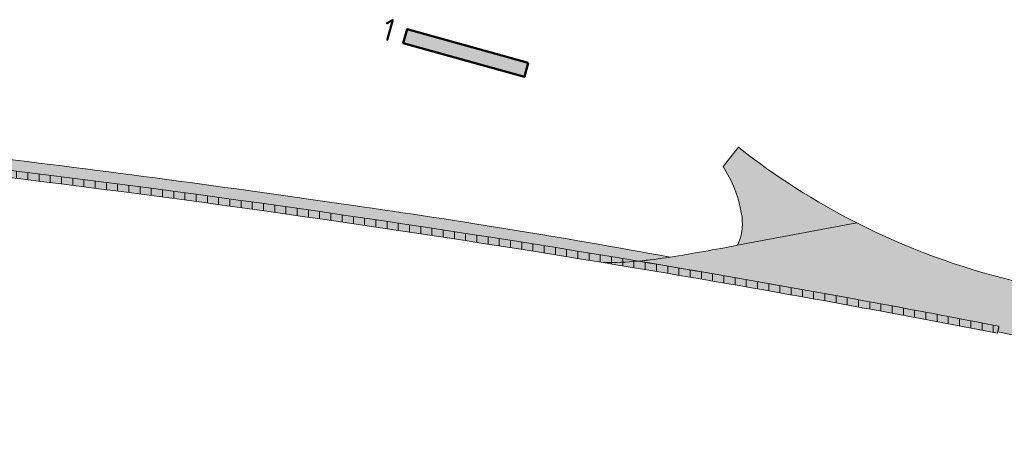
# Model space of a CAD drawing. Header units: metres. Extents: x 167415 to 168367, y 462435 to 462930.
# Tile 130 of 146: x 167503 to 167557, y 462898 to 462922. Entities that reach past the tile are written whole.
import ezdxf

# ---------------------------------------------------------------- set-up
doc = ezdxf.new("R2010")
doc.units = ezdxf.units.M
doc.header["$LTSCALE"] = 0.2
for name, color, linetype, lineweight in [('N-WE-GR-KRUIDEN-G 1 vochtig onderlangs greppels en wadi', 90, 'Continuous', 50), ('N-WE-GR-KRUIDEN-G 1 vochtig onderlangs greppels en wadi_T', 90, 'Continuous', 20), ('N-WE-GR-KRUIDEN-G 2 droog  beheergroep wadimengsel-A', 253, 'Continuous', 35), ('N-WE-VH-VERHARDING_TTE-A', 252, 'Continuous', 13), ('N_WE_GR_GRAS_WRM_RVA kruidenmengsel 2_B102-A', 141, 'Continuous', 18), ('N_WE_GR_GRAS_WRM_RVA kruidenmengsel 2_B102-G', 141, 'Continuous', 18), ('N_WE_GR_GRAS_WRM_RVA kruidenmengsel 2_B102_TTE-G', 141, 'Continuous', 18), ('N_WE_GR_GRAS_WRM_RVA kruidenmengsel 2_B102_TTE_A', 141, 'Continuous', 18), ('N_WE_GR_GRAS_WRM_RVA kruidenmengsel Barneveld_B116-A', 83, 'Continuous', 18), ('N_WE_GR_GRAS_WRM_RVA kruidenmengsel Barneveld_B116-G', 83, 'Continuous', 18), ('N_WE_GR_GRAS_WRM_RVA kruidenmengsel Barneveld_B116_TTE-A', 83, 'Continuous', 18), ('N_WE_GR_GRAS_WRM_RVA kruidenmengsel Barneveld_B116_TTE-G', 83, 'Continuous', 18)]:
    doc.layers.add(name, color=color, linetype=linetype, lineweight=lineweight)
doc.styles.add('NLCS-ISO-M500-T25', font='NLCS-ISO.ttf', dxfattribs={"height": 1.25})

msp = doc.modelspace()

# ---------------------------------------------------------------- hatches: boundary and pattern name
at = {"layer": 'N-WE-GR-KRUIDEN-G 2 droog  beheergroep wadimengsel-A', "transparency": 33554687}
h = msp.add_hatch(color=256, dxfattribs=at)
h.dxf.hatch_style = 1
h.paths.add_polyline_path([(167530.9882604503, 462919.467934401), (167524.2445283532, 462921.3446542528), (167524.0300460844, 462920.5739420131), (167530.7737781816, 462918.6972221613)])
at = {"layer": 'N-WE-VH-VERHARDING_TTE-A', "transparency": 33554687}
h = msp.add_hatch(dxfattribs=at)
h.set_pattern_fill('ANSI31', color=256, scale=5, angle=45)
h.set_pattern_definition([(90, (0, 0), (-0.6250000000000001, 0), [])])
edge = h.paths.add_edge_path()
edge.add_line((167557.1146314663, 462904.4075965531), (167557.1931457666, 462904.7998228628))
edge.add_arc((167405.7695100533, 462123.5827008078), 795.757066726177, 79.03036287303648, 86.28702609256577)
edge.add_line((167457.3013626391, 462917.6694576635), (167457.2754593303, 462917.2702972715))
edge.add_arc((167405.7695100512, 462123.5827007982), 795.3570667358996, 79.03053889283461, 86.28702609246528, ccw=False)
h.dxf.unprotected_set("ltscale", 0)
at = {"layer": 'N_WE_GR_GRAS_WRM_RVA kruidenmengsel 2_B102-A', "transparency": 33554687}
h = msp.add_hatch(color=256, dxfattribs=at)
h.dxf.hatch_style = 1
edge = h.paths.add_edge_path()
edge.add_line((167499.8555527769, 462914.3623125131), (167499.5637481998, 462913.7927675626))
edge.add_arc((167405.7746112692, 462123.6183440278), 795.7210703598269, 80.50025661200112, 83.23099156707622, ccw=False)
edge.add_arc((167535.1172667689, 462931.4712226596), 23.12945018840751, 274.9249642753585, 279.3647959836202)
edge.add_arc((167458.2303937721, 462469.5926431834), 446.4032867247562, 79.59136750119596, 81.9725710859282)
edge.add_arc((167405.7695099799, 462123.5827001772), 796.3570673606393, 81.71157871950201, 83.21491100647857)
h = msp.add_hatch(color=256, dxfattribs=at)
h.dxf.hatch_style = 1
edge = h.paths.add_edge_path()
edge.add_line((167542.6909706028, 462914.7672577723), (167541.8490252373, 462913.6969809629))
edge.add_line((167541.8490252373, 462913.6969809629), (167542.2498308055, 462912.9754741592))
edge.add_arc((167535.7729347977, 462909.8495659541), 7.191765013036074, 8.166592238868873, 25.763091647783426, ccw=False)
edge.add_arc((167539.9347333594, 462910.5469990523), 2.974752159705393, -24.618466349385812, 6.256162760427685, ccw=False)
edge.add_line((167542.6390861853, 462909.307795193), (167549.280244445, 462910.5572124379))
edge.add_arc((167567.3959310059, 462946.1722031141), 39.95754822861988, 231.809346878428, 243.0396800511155, ccw=False)
at = {"layer": 'N_WE_GR_GRAS_WRM_RVA kruidenmengsel 2_B102_TTE_A', "transparency": 33554687}
h = msp.add_hatch(color=256, dxfattribs=at)
h.dxf.hatch_style = 1
edge = h.paths.add_edge_path()
edge.add_line((167499.5637481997, 462913.7927675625), (167499.3691949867, 462913.4130386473))
edge.add_arc((167405.7695099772, 462123.582700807), 795.3570667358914, 80.63623843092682, 83.24162254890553, ccw=False)
edge.add_arc((167535.1175357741, 462931.4678444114), 23.12607229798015, 270.1439798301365, 274.9251248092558)
edge.add_arc((167405.7746117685, 462123.6183439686), 795.7210703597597, 80.50025346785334, 83.23099160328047)
at = {"layer": 'N_WE_GR_GRAS_WRM_RVA kruidenmengsel Barneveld_B116-A', "transparency": 33554687}
h = msp.add_hatch(color=256, dxfattribs=at)
h.dxf.hatch_style = 1
edge = h.paths.add_edge_path()
edge.add_arc((167567.4219921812, 462946.2129711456), 40.00570134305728, 243.0328832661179, 256.38873819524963, ccw=False)
edge.add_line((167549.2802444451, 462910.5572124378), (167542.6390861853, 462909.307795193))
edge.add_arc((167519.9698360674, 463027.7662736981), 120.6080678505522, 279.0210648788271, 280.8336388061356, ccw=False)
edge.add_arc((167534.7867189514, 462933.7458372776), 25.42757313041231, 275.2542491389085, 279.2657001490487, ccw=False)
edge.add_arc((167408.2162972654, 462137.1337246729), 781.9880687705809, 79.01742879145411, 80.51235352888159, ccw=False)
edge.add_arc((167546.0640146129, 462906.8447751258), 11.31544917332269, 347.9709754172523, 349.58817438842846, ccw=False)
edge.add_line((167557.1310008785, 462904.4865544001), (167560.9297829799, 462903.6989971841))
edge.add_arc((167606.6926461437, 463099.0430433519), 200.6328388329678, 256.8151996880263, 259.7597160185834)
edge.add_line((167571.0248076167, 462901.6061133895), (167570.0262397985, 462898.9854654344))
edge.add_line((167570.0262397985, 462898.9854654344), (167571.8951617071, 462898.2733341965))
edge.add_arc((167566.5739086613, 462900.4349814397), 5.74355750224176, 337.8915849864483, 350.2736579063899)
edge.add_arc((167565.5474829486, 462899.9170432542), 6.702709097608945, 356.1299332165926, 387.7026273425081)
edge.add_arc((167567.286983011, 462900.3434601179), 4.98305528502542, 32.66596879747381, 78.56388917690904)
edge.add_line((167568.2749988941, 462905.2275838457), (167558.0073243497, 462907.3308393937))
at = {"layer": 'N_WE_GR_GRAS_WRM_RVA kruidenmengsel Barneveld_B116_TTE-A', "transparency": 33554687}
h = msp.add_hatch(color=256, dxfattribs=at)
h.dxf.hatch_style = 1
edge = h.paths.add_edge_path()
edge.add_arc((167535.1175308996, 462931.4678440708), 23.12607229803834, 270.1439968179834, 274.9251361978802, ccw=False)
edge.add_arc((167405.7695100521, 462123.5827007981), 795.3570667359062, 79.03053889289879, 80.63623829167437, ccw=False)
edge.add_line((167557.1146314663, 462904.4075965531), (167557.1931457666, 462904.7998228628))
edge.add_arc((167405.7695098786, 462123.5827008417), 795.7570667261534, 79.03036286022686, 80.50031474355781)

# ---------------------------------------------------------------- linework, layer by layer
at = {"layer": 'N-WE-GR-KRUIDEN-G 1 vochtig onderlangs greppels en wadi', "transparency": 33554687}
msp.add_lwpolyline([(167530.9882604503, 462919.467934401), (167524.2445283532, 462921.3446542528), (167524.0300460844, 462920.5739420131), (167530.7737781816, 462918.6972221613)], close=True, dxfattribs=at)
at = {"layer": 'N_WE_GR_GRAS_WRM_RVA kruidenmengsel 2_B102-G', "transparency": 33554687, "flags": 128}
for points in [[(167542.6909706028, 462914.7672577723), (167541.8490252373, 462913.6969809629), (167542.2498308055, 462912.9754741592, -0.07693044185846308), (167542.8917697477, 462910.8711690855, -0.1355369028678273), (167542.6390861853, 462909.307795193), (167549.280244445, 462910.5572124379, -0.04904083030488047)], [(167499.8555527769, 462914.3623125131), (167499.5637481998, 462913.7927675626, -0.01191564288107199), (167537.102953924, 462908.4271667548, 0.01937484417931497), (167538.8808852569, 462908.6500342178, 0.01039033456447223), (167520.5693409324, 462911.6217712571, 0.006559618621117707)]]:
    msp.add_lwpolyline(points, format="xyb", close=True, dxfattribs=at)
at = {"layer": 'N_WE_GR_GRAS_WRM_RVA kruidenmengsel 2_B102_TTE-G', "transparency": 33554687, "flags": 128}
msp.add_lwpolyline([(167499.5637481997, 462913.7927675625), (167499.3691949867, 462913.4130386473, -0.01136862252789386), (167535.1756497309, 462908.3418451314, 0.02086470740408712), (167537.1029974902, 462908.4271594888, 0.01191565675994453)], format="xyb", close=True, dxfattribs=at)
at = {"layer": 'N_WE_GR_GRAS_WRM_RVA kruidenmengsel Barneveld_B116-G', "transparency": 33554687, "flags": 128}
msp.add_lwpolyline([(167558.0073243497, 462907.3308393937, -0.05834197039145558), (167549.2802444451, 462910.5572124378), (167542.6390861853, 462909.307795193, -0.007909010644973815), (167538.8808891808, 462908.6500359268, -0.01750504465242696), (167537.1152608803, 462908.4251072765, -0.006522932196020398), (167557.1931457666, 462904.7998228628, -0.007056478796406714), (167557.1310008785, 462904.4865544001), (167560.9297829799, 462903.6989971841), (167560.9297829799, 462903.6989971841, 0.01284858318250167), (167571.0248076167, 462901.6061133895), (167570.0262397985, 462898.9854654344), (167571.8951617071, 462898.2733341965, 0.0540796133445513), (167572.2349076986, 462899.4646502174, 0.1386400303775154), (167571.4818759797, 462903.0330163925, 0.2029884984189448), (167568.2749988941, 462905.2275838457)], format="xyb", close=True, dxfattribs=at)
at = {"layer": 'N_WE_GR_GRAS_WRM_RVA kruidenmengsel Barneveld_B116_TTE-G', "transparency": 33554687, "flags": 128}
msp.add_lwpolyline([(167537.1029971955, 462908.4271595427, -0.02086468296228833), (167535.1756517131, 462908.341844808, -0.007006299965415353), (167557.1146314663, 462904.4075965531), (167557.1931457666, 462904.7998228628, 0.006413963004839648)], format="xyb", close=True, dxfattribs=at)

# ---------------------------------------------------------------- texts
at = {"layer": 'N-WE-GR-KRUIDEN-G 1 vochtig onderlangs greppels en wadi_T', "transparency": 33554687, "insert": (167523.1085167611, 462922.006423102), "char_height": 1.25, "attachment_point": 1, "rotation": 344.448594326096, "style": 'NLCS-ISO-M500-T25'}
msp.add_mtext_dynamic_manual_height_columns('1', width=1.797773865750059, gutter_width=6.25, heights=[0], dxfattribs=at)

doc.saveas('drawing.dxf')
